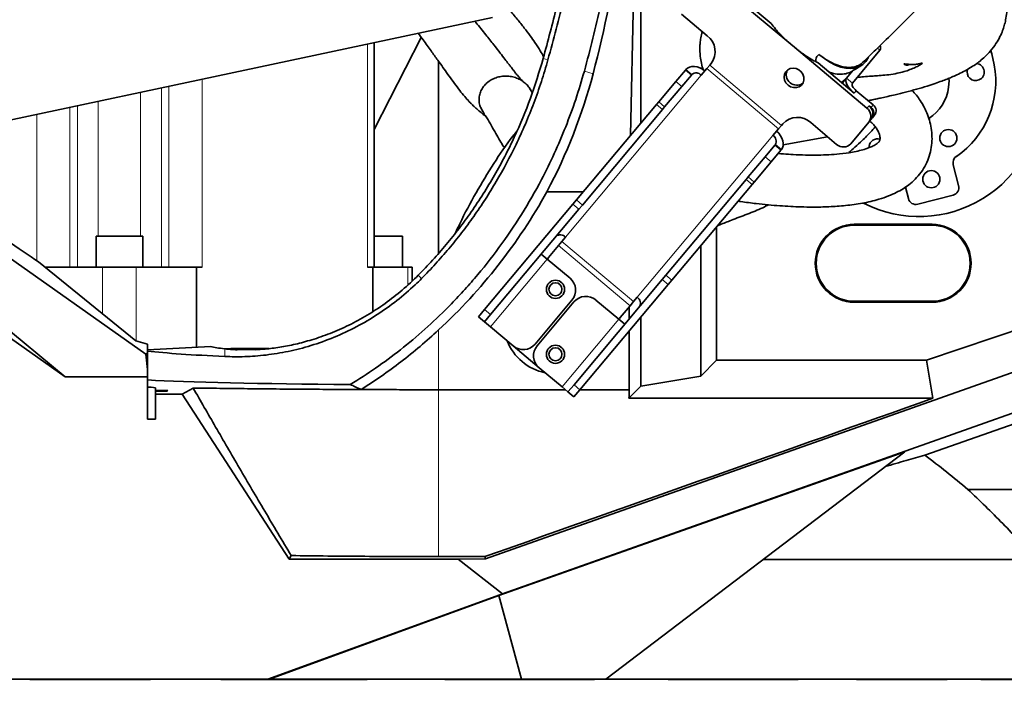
# Model space of a CAD drawing. Header units: millimetres. Extents: x 0 to 11920, y 0 to 8400.
# Tile 48 of 66: x 7168 to 7548, y 5190 to 5445. Entities that reach past the tile are written whole.
import ezdxf

# ---------------------------------------------------------------- set-up
doc = ezdxf.new("R2010")
doc.units = ezdxf.units.MM
doc.header["$LTSCALE"] = 20
doc.styles.add('SLDTEXTSTYLE0', font='TXT', dxfattribs={"width": 0.605})
doc.dimstyles.new('SLDDIMSTYLE1', dxfattribs={"dimtxt": 70, "dimasz": 70, "dimexe": 0, "dimexo": 0.0625, "dimgap": 17.5, "dimtad": 1, "dimdec": 0, "dimrnd": 1e-09, "dimzin": 12, "dimdsep": 46, "dimtxsty": 'SLDTEXTSTYLE0', "dimsah": 1, "dimcen": 0.09, "dimadec": 0, "dimazin": 3, "dimtfac": 1, "dimtofl": 0, "dimtmove": 0, "dimatfit": 3, "dimfxl": 1, "dimfrac": 2, "dimtolj": 1, "dimtzin": 12, "dimarcsym": 0})

# ---------------------------------------------------------------- blocks, each defined once
blk = doc.blocks.new('_D_7')
at = {"color": 7, "linetype": 'Continuous', "lineweight": 0}
for p, q in [((7439.75, 7348.79), (6495.08, 7348.79)), ((6525.08, 7348.79), (6525.08, 4903.39)), ((6970.16, 4903.39), (6495.08, 4903.39))]:
    blk.add_line(p, q, dxfattribs=at)
at = {"color": 7, "linetype": 'Continuous', "lineweight": 18}
for points in [[(6525.08, 7348.79), (6515.08, 7278.79), (6535.08, 7278.79)], [(6525.08, 4903.39), (6535.08, 4973.39), (6515.08, 4973.39)]]:
    blk.add_solid(points, dxfattribs=at)
at = {"color": 7, "linetype": 'Continuous', "lineweight": 18, "insert": (6434.85, 6019.14), "char_height": 70, "attachment_point": 1, "rotation": 90, "style": 'SLDTEXTSTYLE0'}
blk.add_mtext('2445', dxfattribs=at)

msp = doc.modelspace()

# ---------------------------------------------------------------- linework, layer by layer
at = {"color": 7, "linetype": 'Continuous', "lineweight": 35}
for p, q in [((7403.62, 5400.58), (7405.75, 5501.07)), ((7407.66, 5499.15), (7407.66, 5405.4)), ((7465.29, 5435.68), (7434.89, 5461.18)), ((7457.73, 5443.68), (7441.45, 5457.33)), ((7423.24, 5447.3), (7433.2, 5438.94)), ((7130.76, 5399.27), (7350.52, 5445.99)), ((7304.97, 5402.81), (7323.09, 5438.29)), ((7304.97, 5349.89), (7304.97, 5436.31)), ((7466.7, 5434.5), (7465.29, 5435.68)), ((7494.65, 5411.05), (7466.7, 5434.5)), ((7489.05, 5420.71), (7499.64, 5433.34)), ((7329.75, 5429.09), (7329.75, 5355.24)), ((7434.12, 5427.59), (7434.67, 5428.25)), ((7475.85, 5428.48), (7475.09, 5428.88)), ((7489.71, 5416.84), (7475.85, 5428.48)), ((7421.04, 5421.33), (7424.75, 5425.76)), ((7424.75, 5425.76), (7424.93, 5425.97)), ((7427.05, 5423.83), (7427.23, 5424.04)), ((7433.02, 5426.28), (7430.89, 5423.74)), ((7433.02, 5426.28), (7434.12, 5427.59)), ((7486.75, 5422.64), (7489.23, 5425.59)), ((7490.5, 5426.25), (7489.23, 5425.59)), ((7490.53, 5426.21), (7492.48, 5427.46)), ((7414.49, 5413.53), (7421.04, 5421.33)), ((7427.05, 5423.83), (7423.34, 5419.41)), ((7484.84, 5420.93), (7487.06, 5423.03)), ((7486.75, 5422.64), (7485.12, 5420.7)), ((7485.81, 5421.65), (7485.81, 5421.64)), ((7365.84, 5417.17), (7365.06, 5418.33)), ((7416.78, 5411.6), (7423.34, 5419.41)), ((7497.04, 5412.35), (7490.53, 5417.81)), ((7413.65, 5412.53), (7414.49, 5413.53)), ((7347.32, 5408.95), (7345.84, 5411.43)), ((7382.79, 5375.75), (7413.65, 5412.53)), ((7385.09, 5373.82), (7415.95, 5410.6)), ((7416.78, 5411.6), (7415.95, 5410.6)), ((7496.23, 5411.38), (7495.46, 5412.02)), ((7462.25, 5405.11), (7461.7, 5404.45)), ((7473.04, 5405.52), (7482.99, 5397.16)), ((7488.39, 5397.37), (7495.38, 5405.7)), ((7496.19, 5406.67), (7495.38, 5405.7)), ((7496.78, 5407.36), (7496.19, 5406.67)), ((7497.59, 5408.34), (7496.78, 5407.36)), ((7458.46, 5400.6), (7460.6, 5403.14)), ((7461.7, 5404.45), (7460.6, 5403.14)), ((7479.48, 5400.11), (7462.43, 5396.95)), ((7455.51, 5392.41), (7459.22, 5396.83)), ((7461.52, 5394.9), (7457.81, 5390.48)), ((7459.22, 5396.83), (7459.4, 5397.05)), ((7461.52, 5394.9), (7461.7, 5395.12)), ((7495.46, 5396.41), (7495.43, 5395.86)), ((7448.96, 5384.6), (7455.51, 5392.41)), ((7451.26, 5382.67), (7457.81, 5390.48)), ((7529.95, 5381.3), (7527.87, 5389.32)), ((7417.26, 5346.83), (7448.12, 5383.61)), ((7448.12, 5383.61), (7448.96, 5384.6)), ((7451.26, 5382.67), (7450.42, 5381.68)), ((7371.48, 5378.95), (7385.47, 5378.95)), ((7419.56, 5344.9), (7450.42, 5381.68)), ((7509.44, 5380.71), (7510.59, 5376.29)), ((7381.41, 5374.1), (7382.79, 5375.75)), ((7514.24, 5374.13), (7527.8, 5377.64)), ((7347.42, 5333.6), (7381.41, 5374.1)), ((7349.72, 5331.67), (7383.7, 5372.18)), ((7385.09, 5373.82), (7383.7, 5372.18)), ((7147.84, 5365.23), (7217.05, 5316.44)), ((7436.75, 5365.38), (7436.75, 5314.08)), ((7519.75, 5366.39), (7489.75, 5366.39)), ((7519.75, 5366.02), (7489.75, 5366.02)), ((7197.88, 5361.89), (7197.88, 5349.89)), ((7197.88, 5361.89), (7206.88, 5361.89)), ((7206.88, 5361.89), (7215.88, 5361.89)), ((7215.88, 5349.89), (7215.88, 5361.89)), ((7304.97, 5361.89), (7306.88, 5361.89)), ((7306.88, 5361.89), (7315.88, 5361.89)), ((7315.88, 5349.89), (7315.88, 5361.89)), ((7375.89, 5358.2), (7377.25, 5359.82)), ((7378.62, 5361.45), (7377.25, 5359.82)), ((7125.94, 5357.26), (7185.99, 5307.75)), ((7372.08, 5353.65), (7375.89, 5358.2)), ((7430.66, 5358.13), (7430.66, 5307.99)), ((7371.55, 5353.02), (7369.25, 5354.95)), ((7371.55, 5353.02), (7380.36, 5345.63)), ((7185.99, 5307.75), (7124.08, 5351.39)), ((7175.77, 5351.92), (7213.18, 5321.52)), ((7178.27, 5349.89), (7200.38, 5349.89)), ((7200.38, 5349.89), (7213.38, 5349.89)), ((7213.38, 5349.89), (7236.58, 5349.89)), ((7236.58, 5349.89), (7236.58, 5319.04)), ((7236.58, 5349.89), (7238.7, 5349.89)), ((7302.34, 5349.89), (7304.46, 5349.89)), ((7304.46, 5349.89), (7304.46, 5332.86)), ((7304.46, 5349.89), (7317.85, 5349.89)), ((7317.85, 5349.89), (7319.59, 5349.89)), ((7319.59, 5344.64), (7319.59, 5349.89)), ((7381.89, 5304.67), (7415.88, 5345.18)), ((7415.88, 5345.18), (7417.26, 5346.83)), ((7419.56, 5344.9), (7418.18, 5343.25)), ((7384.19, 5302.75), (7418.18, 5343.25)), ((7347.76, 5237.66), (7628.42, 5336.88)), ((7381.1, 5337.17), (7366.95, 5320.32)), ((7399.12, 5329.88), (7390.31, 5337.27)), ((7404.83, 5336.68), (7406.19, 5338.31)), ((7345.1, 5330.83), (7347.42, 5333.6)), ((7381.86, 5336.53), (7367.72, 5319.68)), ((7403.47, 5335.06), (7399.66, 5330.51)), ((7403.16, 5330.02), (7403.16, 5334.69)), ((7404.83, 5336.68), (7403.47, 5335.06)), ((7489.75, 5336.76), (7519.75, 5336.76)), ((7489.75, 5336.39), (7519.75, 5336.39)), ((7347.39, 5328.9), (7345.1, 5330.83)), ((7349.72, 5331.67), (7347.39, 5328.9)), ((7401.42, 5327.95), (7399.12, 5329.88)), ((7407.66, 5330.72), (7407.66, 5304.13)), ((7347.39, 5328.9), (7349.69, 5326.97)), ((7358.5, 5319.58), (7349.69, 5326.97)), ((7559.56, 5328.27), (7517.63, 5314.08)), ((7639.78, 5325.26), (7354.3, 5224.24)), ((7403.16, 5302.76), (7403.16, 5325.36)), ((7217.75, 5320.25), (7213.18, 5321.52)), ((7217.75, 5316.77), (7217.75, 5320.25)), ((7242.05, 5319.33), (7217.75, 5318.06)), ((7249.73, 5318.61), (7247.54, 5318.47)), ((7264.52, 5318.61), (7249.73, 5318.61)), ((7368.46, 5311.23), (7358.5, 5319.58)), ((7516.88, 5277.61), (7642.55, 5321.44)), ((7217.75, 5316.77), (7217.05, 5316.44)), ((7217.05, 5316.44), (7217.75, 5310.55)), ((7217.75, 5316.77), (7217.75, 5310.55)), ((7217.75, 5307.75), (7217.75, 5310.55)), ((7368.46, 5311.23), (7377.27, 5303.83)), ((7436.75, 5314.08), (7430.66, 5307.99)), ((7517.63, 5314.08), (7436.75, 5314.08)), ((7517.63, 5314.08), (7520.04, 5299.48)), ((7185.99, 5307.75), (7217.75, 5307.75)), ((7217.75, 5291.39), (7217.75, 5307.75)), ((7430.66, 5307.99), (7407.66, 5304.13)), ((7220.75, 5302.42), (7220.75, 5303.44)), ((7231.05, 5300.98), (7235.28, 5303.41)), ((7329.75, 5302.76), (7378.55, 5302.76)), ((7377.27, 5303.83), (7379.57, 5301.91)), ((7379.57, 5301.91), (7381.89, 5304.67)), ((7384.19, 5302.75), (7381.87, 5299.98)), ((7384.2, 5302.76), (7403.16, 5302.76)), ((7407.66, 5304.13), (7403.02, 5299.48)), ((7225.48, 5302.42), (7220.75, 5302.42)), ((7220.75, 5302.16), (7220.75, 5302.42)), ((7220.75, 5300.98), (7220.75, 5302.16)), ((7225.33, 5302.16), (7220.75, 5302.16)), ((7220.75, 5300.98), (7220.75, 5291.39)), ((7220.75, 5300.98), (7231.05, 5300.98)), ((7272.24, 5237.55), (7231.05, 5300.98)), ((7381.87, 5299.98), (7379.57, 5301.91)), ((7520.04, 5299.48), (7403.02, 5299.48)), ((7217.75, 5291.39), (7220.75, 5291.39)), ((7509.19, 5278.82), (7352.97, 5223.54)), ((7394.18, 5191.39), (7509.19, 5278.82)), ((7559.91, 5264.39), (7533.49, 5264.39)), ((7272.99, 5238.93), (7272.24, 5237.55)), ((7347.61, 5238.56), (7329.75, 5238.56)), ((7347.61, 5238.56), (7347.76, 5237.66)), ((7272.24, 5237.55), (7337.35, 5237.55)), ((7337.35, 5237.55), (7347.76, 5237.66)), ((7337.35, 5237.55), (7354.3, 5224.24)), ((7559.91, 5237.46), (7454.78, 5237.46)), ((7354.3, 5224.24), (7264.05, 5191.39)), ((7352.97, 5223.54), (7264.64, 5191.39)), ((7361.63, 5191.39), (7352.97, 5223.54)), ((7264.05, 5191.39), (7164.58, 5191.39)), ((7172.4, 5191.21), (7172.4, 5191.39)), ((7172.58, 5191.39), (7172.4, 5191.21)), ((7218.9, 5191.21), (7172.4, 5191.21)), ((7218.9, 5191.21), (7218.9, 5191.39)), ((7245.93, 5191.21), (7245.93, 5191.39)), ((7246.06, 5191.39), (7245.93, 5191.21)), ((7302.26, 5191.21), (7245.93, 5191.21)), ((7264.64, 5191.39), (7264.05, 5191.39)), ((7264.64, 5191.39), (7361.63, 5191.39)), ((7302.26, 5191.21), (7302.22, 5191.39)), ((7302.26, 5191.21), (7302.26, 5191.39)), ((7332.22, 5191.21), (7332.22, 5191.39)), ((7332.28, 5191.39), (7332.22, 5191.21)), ((7389.81, 5191.21), (7332.22, 5191.21)), ((7361.63, 5191.39), (7394.18, 5191.39)), ((7389.81, 5191.21), (7389.7, 5191.39)), ((7389.81, 5191.21), (7389.81, 5191.39)), ((7575.25, 5191.39), (7394.18, 5191.39)), ((7418.13, 5191.21), (7418.13, 5191.39)), ((7468.22, 5191.21), (7418.13, 5191.21)), ((7468.22, 5191.21), (7468.22, 5191.39)), ((7490.58, 5191.21), (7490.58, 5191.39)), ((7525.55, 5191.21), (7490.58, 5191.21)), ((7525.55, 5191.21), (7525.55, 5191.39)), ((7538.55, 5191.21), (7538.55, 5191.39)), ((7553.07, 5191.21), (7538.55, 5191.21))]:
    msp.add_line(p, q, dxfattribs=at)
at = {"color": 8, "linetype": 'Continuous', "lineweight": 18}
for p, q in [((7302.34, 5435.74), (7302.34, 5349.89)), ((7499.64, 5433.34), (7498.68, 5434.15)), ((7371.85, 5429.71), (7370.02, 5430.22)), ((7385.86, 5425.3), (7389.23, 5424.33)), ((7424.75, 5425.76), (7427.05, 5423.83)), ((7427.23, 5424.04), (7424.93, 5425.97)), ((7460.6, 5403.14), (7433.02, 5426.28)), ((7461.7, 5404.45), (7434.12, 5427.59)), ((7238.7, 5422.22), (7238.7, 5349.89)), ((7378.62, 5361.45), (7430.89, 5423.74)), ((7423.34, 5419.41), (7421.04, 5421.33)), ((7486.75, 5422.64), (7489.05, 5420.71)), ((7215.05, 5417.19), (7215.05, 5361.89)), ((7223.03, 5349.89), (7223.03, 5418.89)), ((7225.97, 5419.51), (7225.97, 5349.89)), ((7490.53, 5417.81), (7489.71, 5416.84)), ((7198.71, 5361.89), (7198.71, 5413.72)), ((7414.49, 5413.53), (7416.78, 5411.6)), ((7187.79, 5411.39), (7187.79, 5349.89)), ((7190.73, 5349.89), (7190.73, 5412.02)), ((7415.95, 5410.6), (7413.65, 5412.53)), ((7494.65, 5411.05), (7495.46, 5412.02)), ((7496.23, 5411.38), (7497.04, 5412.35)), ((7175.06, 5408.69), (7175.06, 5352.39)), ((7458.46, 5400.6), (7406.19, 5338.31)), ((7459.22, 5396.83), (7461.52, 5394.9)), ((7459.4, 5397.05), (7461.7, 5395.12)), ((7457.81, 5390.48), (7455.51, 5392.41)), ((7450.42, 5381.68), (7448.12, 5383.61)), ((7448.96, 5384.6), (7451.26, 5382.67)), ((7382.79, 5375.75), (7385.09, 5373.82)), ((7383.7, 5372.18), (7381.41, 5374.1)), ((7489.75, 5366.02), (7489.75, 5366.39)), ((7519.75, 5366.02), (7519.75, 5366.39)), ((7404.83, 5336.68), (7377.25, 5359.82)), ((7403.47, 5335.06), (7375.89, 5358.2)), ((7349.69, 5326.97), (7371.55, 5353.02)), ((7200.38, 5349.89), (7200.38, 5331.92)), ((7213.38, 5349.89), (7213.38, 5321.47)), ((7317.85, 5349.89), (7317.85, 5343.03)), ((7323.23, 5345.56), (7321.95, 5346.82)), ((7418.18, 5343.25), (7415.88, 5345.18)), ((7417.26, 5346.83), (7419.56, 5344.9)), ((7347.42, 5333.6), (7349.72, 5331.67)), ((7489.75, 5336.76), (7489.75, 5336.39)), ((7519.75, 5336.76), (7519.75, 5336.39)), ((7399.12, 5329.88), (7377.27, 5303.83)), ((7329.75, 5325.75), (7329.75, 5302.76)), ((7247.46, 5315.53), (7247.46, 5318.48)), ((7329.75, 5238.56), (7329.75, 5302.76)), ((7381.89, 5304.67), (7384.19, 5302.75))]:
    msp.add_line(p, q, dxfattribs=at)
at = {"color": 7, "linetype": 'Continuous', "lineweight": 35, "flags": 128}
for points in [[(7495.2, 5430.66), (7495.09, 5430.44), (7494.17, 5429), (7493.02, 5427.85), (7491.66, 5427.01), (7490.11, 5426.48), (7488.39, 5426.29), (7486.53, 5426.42), (7484.56, 5426.88), (7482.5, 5427.66), (7480.4, 5428.75), (7478.26, 5430.13), (7476.14, 5431.79)], [(7543.67, 5427.77), (7542.68, 5432.02), (7542.36, 5433.15)], [(7432.25, 5425.36), (7431.3, 5426.05), (7430.28, 5426.59), (7429.24, 5426.96), (7428.2, 5427.14), (7427.22, 5427.13), (7426.32, 5426.92), (7425.55, 5426.53), (7424.93, 5425.97)], [(7464.27, 5419.97), (7465.28, 5419.33), (7466.4, 5419), (7467.55, 5419), (7468.61, 5419.34), (7469.49, 5419.97), (7470.11, 5420.86), (7470.42, 5421.91), (7470.4, 5423.03), (7470.03, 5424.13), (7469.37, 5425.11), (7468.45, 5425.87), (7467.37, 5426.36), (7466.23, 5426.53), (7465.12, 5426.36), (7464.14, 5425.87), (7463.37, 5425.1), (7462.9, 5424.12), (7462.76, 5423.02), (7462.95, 5421.9), (7463.47, 5420.85), (7464.27, 5419.97)], [(7485.69, 5421.38), (7485.81, 5421.61), (7485.83, 5421.83)], [(7489.71, 5416.84), (7488.85, 5417.63), (7488.08, 5418.46), (7487.44, 5419.31), (7486.94, 5420.13), (7486.62, 5420.91), (7486.47, 5421.6), (7486.52, 5422.19), (7486.75, 5422.64)], [(7490.53, 5417.81), (7490.1, 5418.2), (7489.71, 5418.62), (7489.39, 5419.05), (7489.14, 5419.46), (7488.98, 5419.85), (7488.91, 5420.19), (7488.93, 5420.48), (7489.05, 5420.71)], [(7526.11, 5419.17), (7526.25, 5421.65), (7526.21, 5422.52)], [(7461.7, 5395.12), (7462.14, 5395.82), (7462.39, 5396.65), (7462.44, 5397.57), (7462.28, 5398.54), (7461.92, 5399.53), (7461.38, 5400.5), (7460.67, 5401.41), (7459.83, 5402.22)]]:
    msp.add_lwpolyline(points, dxfattribs=at)
at = {"color": 7, "linetype": 'Continuous', "lineweight": 35}
for centre, radius in [((7525.99, 5399.57), 3.3), ((7519.42, 5383.74), 3.3), ((7374.75, 5341.39), 3.5), ((7374.75, 5341.39), 2.5), ((7374.75, 5316.39), 3.5), ((7374.75, 5316.39), 2.5)]:
    msp.add_circle(centre, radius, dxfattribs=at)
for centre, radius, start, end in [((7428.56, 5432.86), 7.65, 322.9521, 52.6753), ((7497.93, 5434.34), 1.98, 329.6416, 22.0932), ((7536.52, 5424.98), 3.3, 292.5, 84.4813), ((7428.9, 5421.95), 2.68, 41.9505, 128.5782), ((7467.65, 5423.99), 4.06, 154.0847, 305.9153), ((7509.25, 5421.39), 35, 304.5052, 10.5), ((7536.52, 5424.98), 3.3, 161.3835, 292.5), ((7509.25, 5421.39), 17, 302.8205, 352.5), ((7514.75, 5416.39), 47, 242.9228, 0), ((7492.33, 5408), 3.83, 322.9521, 52.6753), ((7493.14, 5408.98), 3.83, 322.9521, 52.6753), ((7494.49, 5409.09), 2.87, 322.9521, 52.6753), ((7495.3, 5410.06), 2.87, 322.9521, 52.6753), ((7467.85, 5399.89), 7.65, 47.3247, 137.0479), ((7457.05, 5398.33), 2.68, 331.4218, 58.0495), ((7498.73, 5395.98), 3.3, 73.0907, 172.5), ((7485.59, 5399.97), 3.83, 227.3247, 317.0479), ((7530.78, 5390.08), 3, 124.5052, 194.5), ((7184.13, 5482.93), 214.27, 312.8129, 330.9683), ((7527.04, 5380.54), 3, 284.5, 14.5), ((7513.49, 5377.04), 3, 194.5, 284.5), ((7489.75, 5351.39), 15, 90, 270), ((7489.75, 5351.39), 14.63, 90, 270), ((7519.75, 5351.39), 15, 270, 90), ((7519.75, 5351.39), 14.63, 270, 90), ((7376.63, 5359.66), 2.68, 41.9505, 128.5782), ((7373.61, 5352.37), 2, 140, 164.4698), ((7376.5, 5341.03), 6, 320, 50), ((7386.46, 5332.68), 6, 50, 140), ((7404.78, 5336.03), 2.68, 331.4218, 58.0495), ((7398.12, 5331.8), 2, 295.5302, 320), ((7374.75, 5328.89), 20, 201.4953, 258.5047), ((7362.36, 5324.18), 6, 230, 320), ((7372.32, 5315.82), 6, 140, 230), ((7197.75, 5318.39), 32, 329.5135, 330.0561)]:
    msp.add_arc(centre, radius, start, end, dxfattribs=at)
for centre, major_axis, ratio, start_param, end_param in [((6981.25, 5531.95), (0, 422.03), 0.999776, 4.454533, 4.708781), ((7184.13, 5478.44), (0, 212.16), 0.999776, 4.224301, 4.454533), ((6899.51, 5581.18), (295.94, -239.8), 0.032994, 5.734729, 5.942284), ((7329.75, 5320.39), (90, 0), 0.052408, 3.368113, 3.558445), ((7329.75, 5320.39), (124, 0), 0.052408, 3.585161, 3.986696), ((7329.75, 5307.89), (124, 0), 0.026186, 3.585161, 4.434832), ((7189.25, 5303.44), (31.5, 0), 0.026186, 0, 0.439976), ((7447.58, 4607.47), (0, 1096.27), 0.052408, 0.883783, 0.887644), ((5336.59, 4607.47), (3243.7, 1094.92), 0.016761, 5.37543, 5.445156)]:
    msp.add_ellipse(centre, major_axis=major_axis, ratio=ratio, start_param=start_param, end_param=end_param, dxfattribs=at)
for points, knots in [([(7493.09, 5428.76), (7494.74, 5430.35), (7498.49, 5433.94), (7504.41, 5439.74), (7510.65, 5445.95), (7517.08, 5452.44), (7523.67, 5459.2), (7530.35, 5466.17), (7536.6, 5472.8), (7542.65, 5479.31), (7548.46, 5485.66), (7553.99, 5491.79), (7558.94, 5497.35), (7563.32, 5502.32), (7567.14, 5506.7), (7570.39, 5510.45), (7573.19, 5513.71), (7575.54, 5516.46), (7577.46, 5518.72), (7578.88, 5520.39), (7580.03, 5521.75), (7581.19, 5523.14), (7582.99, 5525.28), (7585.63, 5528.42), (7589.23, 5532.76), (7593.61, 5538.08), (7598.74, 5544.4), (7604.54, 5551.66), (7610.87, 5559.75), (7617.59, 5568.52), (7624.63, 5577.94), (7631.98, 5587.93), (7639.65, 5598.51), (7647.69, 5609.71), (7656.16, 5621.64), (7665.03, 5634.43), (7674.22, 5648.1), (7683.64, 5662.7), (7693.13, 5678.15), (7702.59, 5694.46), (7711.89, 5711.59), (7719.73, 5726.92), (7724.27, 5736.56), (7725.99, 5740.21)], [0, 0, 0, 0, 0.021371, 0.048489, 0.073929, 0.097822, 0.12568, 0.151466, 0.175311, 0.197316, 0.220306, 0.241071, 0.25967, 0.276141, 0.290505, 0.302773, 0.312948, 0.322259, 0.3295, 0.334818, 0.338407, 0.342628, 0.348177, 0.358999, 0.372836, 0.389708, 0.409639, 0.43273, 0.458139, 0.485444, 0.514705, 0.546001, 0.578764, 0.613548, 0.650346, 0.689143, 0.730764, 0.774407, 0.820038, 0.867625, 0.917153, 0.968622, 1, 1, 1, 1]), ([(7385.86, 5425.3), (7386.99, 5429.52), (7389.26, 5437.97), (7392.17, 5450.79), (7394.72, 5463.73), (7396.88, 5476.83), (7398.65, 5490.08), (7400, 5503.47), (7400.98, 5516.94), (7401.28, 5525.96), (7401.43, 5530.47)], [0, 0, 0, 0, 0.1236039, 0.247207, 0.3713182, 0.4954281, 0.6212374, 0.7470453, 0.8735231, 1, 1, 1, 1]), ([(7389.8, 5520.79), (7388.68, 5514.01), (7385.9, 5497.19), (7380.94, 5473.74), (7375.43, 5450.34), (7371.83, 5436.93), (7370.02, 5430.22)], [0, 0, 0, 0, 0.222114, 0.551501, 0.775682, 1, 1, 1, 1]), ([(7371.85, 5429.71), (7373.97, 5437.58), (7378.21, 5453.34), (7383.75, 5477.18), (7388.22, 5499.19), (7390.95, 5513.9), (7392.02, 5520.63), (7392.12, 5521.28)], [0, 0, 0, 0, 0.260789, 0.521631, 0.782423, 0.978864, 1, 1, 1, 1]), ([(7495.13, 5413.95), (7495.66, 5414.06), (7496.81, 5414.3), (7498.56, 5414.68), (7500.57, 5415.12), (7502.91, 5415.65), (7505.97, 5416.36), (7509.67, 5417.28), (7513.78, 5418.37), (7517.61, 5419.5), (7520.82, 5420.54), (7523.37, 5421.45), (7525.42, 5422.25), (7527.32, 5423.03), (7529.47, 5423.98), (7531.86, 5425.14), (7534.18, 5426.43), (7536.27, 5427.76), (7538.24, 5429.22), (7540.25, 5430.96), (7542.36, 5433.18), (7544.31, 5435.79), (7545.82, 5438.43), (7546.83, 5440.76), (7547.56, 5442.91), (7548.13, 5445.21), (7548.54, 5448.04), (7548.6, 5451.38), (7548.19, 5454.86), (7547.33, 5458.12), (7546.18, 5460.99), (7544.83, 5463.48), (7543.33, 5465.64), (7541.66, 5467.61), (7539.7, 5469.47), (7537.75, 5471.01), (7536.42, 5471.81), (7535.92, 5472.1)], [0, 0, 0, 0, 0.015526, 0.033427, 0.051448, 0.074762, 0.102654, 0.142793, 0.187455, 0.232071, 0.26966, 0.301132, 0.327341, 0.349672, 0.376958, 0.411844, 0.447555, 0.477405, 0.502571, 0.529508, 0.560577, 0.595327, 0.626083, 0.650875, 0.669748, 0.691218, 0.718238, 0.751119, 0.785845, 0.81793, 0.847161, 0.87437, 0.899703, 0.923761, 0.950967, 0.981969, 1, 1, 1, 1]), ([(7356.27, 5449.72), (7356.45, 5449.52), (7357.79, 5448.02), (7359.98, 5445.4), (7362.72, 5442), (7364.98, 5439), (7367.06, 5436.04), (7368.85, 5433.29), (7369.78, 5431.61), (7370.19, 5430.87)], [0, 0, 0, 0, 0.028485, 0.211212, 0.378675, 0.531693, 0.670991, 0.855576, 1, 1, 1, 1]), ([(7362.39, 5421.25), (7362.25, 5421.37), (7361.99, 5421.58), (7361.4, 5422.2), (7360.66, 5423.06), (7359.76, 5424.15), (7358.81, 5425.35), (7358.08, 5426.28), (7357.41, 5427.15), (7356.52, 5428.31), (7355.2, 5430.04), (7353.35, 5432.46), (7350.91, 5435.63), (7347.78, 5439.56), (7345.29, 5442.65), (7343.76, 5444.34), (7343.6, 5444.52)], [0, 0, 0, 0, 0.075472, 0.140919, 0.19775, 0.280909, 0.341425, 0.380018, 0.410279, 0.454362, 0.520331, 0.604976, 0.709473, 0.835169, 0.983255, 1, 1, 1, 1]), ([(7465.29, 5435.68), (7464.26, 5436.61), (7462.18, 5438.49), (7459.67, 5441.21), (7458.29, 5442.96), (7457.73, 5443.68)], [0, 0, 0, 0, 0.363456, 0.737624, 1, 1, 1, 1]), ([(7321.93, 5439.91), (7322.54, 5439.06), (7324.17, 5436.77), (7326.71, 5433.28), (7329.31, 5429.71), (7331.42, 5426.77), (7333.36, 5424.04), (7335.34, 5421.28), (7337.35, 5418.57), (7339.26, 5416.18), (7340.74, 5414.47), (7341.88, 5413.25), (7342.89, 5412.22), (7344.18, 5411), (7345.73, 5409.66), (7347.04, 5408.64), (7347.64, 5408.18), (7347.79, 5408.07)], [0, 0, 0, 0, 0.066783, 0.18005, 0.276052, 0.355093, 0.431618, 0.511984, 0.596363, 0.677593, 0.745443, 0.7746, 0.809053, 0.854536, 0.911114, 0.979103, 1, 1, 1, 1]), ([(7431.28, 5440.55), (7431.07, 5439.74), (7430.67, 5438.22), (7430.41, 5436.12), (7430.35, 5434.96), (7430.34, 5434.08), (7430.35, 5432.86), (7430.48, 5430.89), (7430.87, 5428.3), (7431.4, 5426.59), (7431.67, 5425.73)], [0, 0, 0, 0, 0.155237, 0.291605, 0.408628, 0.465845, 0.526153, 0.663878, 0.831975, 1, 1, 1, 1]), ([(7475.09, 5428.88), (7474.53, 5429.19), (7472.86, 5430.1), (7470.01, 5431.92), (7467.82, 5433.63), (7466.7, 5434.5)], [0, 0, 0, 0, 0.199086, 0.593591, 1, 1, 1, 1]), ([(7475.09, 5428.88), (7475.05, 5429.04), (7474.9, 5429.53), (7475.02, 5430.47), (7475.59, 5431.27), (7476.04, 5431.69), (7476.14, 5431.79)], [0, 0, 0, 0, 0.1538173, 0.481207, 0.8821636, 1, 1, 1, 1]), ([(7493.06, 5428.79), (7492.98, 5428.69), (7492.4, 5428), (7490.96, 5427.28), (7488.75, 5426.7), (7486.21, 5426.78), (7483.43, 5427.48), (7480.77, 5428.67), (7478.31, 5430.14), (7476.87, 5431.24), (7476.14, 5431.79)], [0, 0, 0, 0, 0.026744, 0.176103, 0.3234, 0.474826, 0.624689, 0.778776, 0.888587, 1, 1, 1, 1]), ([(7370.02, 5430.22), (7368.48, 5425.09), (7365.37, 5414.78), (7360.12, 5402.32), (7355.31, 5392.52), (7351.32, 5385.23), (7347, 5378.09), (7342.44, 5371.26), (7337.68, 5364.76), (7332.73, 5358.57), (7327.51, 5352.56), (7323.81, 5348.73), (7321.95, 5346.82)], [0, 0, 0, 0, 0.165859, 0.332854, 0.418171, 0.503487, 0.589523, 0.675556, 0.756078, 0.836811, 0.918263, 1, 1, 1, 1]), ([(7323.23, 5345.56), (7325.03, 5347.42), (7328.62, 5351.14), (7333.74, 5357.01), (7338.65, 5363.09), (7343.34, 5369.44), (7347.8, 5376.03), (7353.44, 5385.15), (7358.6, 5394.8), (7363.22, 5404.96), (7366.47, 5413.05), (7369.39, 5421.29), (7371.03, 5426.9), (7371.85, 5429.71)], [0, 0, 0, 0, 0.078743, 0.157489, 0.236988, 0.31649, 0.398052, 0.479617, 0.643937, 0.732515, 0.821266, 0.910544, 1, 1, 1, 1]), ([(7490.89, 5422.91), (7491.45, 5422.98), (7492.73, 5423.14), (7495.01, 5423.33), (7497.54, 5423.48), (7500.13, 5423.64), (7503.12, 5423.93), (7506.06, 5424.4), (7508.77, 5425.06), (7511.13, 5425.85), (7512.89, 5426.59), (7514.12, 5427.2), (7514.92, 5427.64), (7515.54, 5428.03), (7515.93, 5428.32), (7515.96, 5428.41), (7515.65, 5428.36), (7514.49, 5428.04), (7512.82, 5427.86), (7511.26, 5427.88), (7509.75, 5428.05), (7508.95, 5428.12), (7508.88, 5428.01), (7509.37, 5427.75), (7509.86, 5427.64), (7510.51, 5427.7), (7510.99, 5427.86), (7511.15, 5427.92)], [0, 0, 0, 0, 0.071263, 0.162968, 0.207488, 0.256808, 0.311234, 0.365956, 0.410557, 0.447275, 0.480076, 0.496769, 0.515302, 0.536455, 0.560027, 0.583247, 0.606411, 0.653497, 0.703827, 0.757444, 0.812302, 0.861937, 0.883806, 0.904428, 0.938921, 0.980334, 1, 1, 1, 1]), ([(7295.77, 5304.77), (7299.04, 5306.83), (7305.6, 5310.98), (7315.19, 5318.12), (7324.54, 5325.93), (7332.32, 5333.32), (7338.64, 5339.93), (7345.33, 5347.47), (7353.23, 5357.44), (7361.83, 5370.14), (7368.8, 5382.28), (7374.37, 5393.59), (7378.76, 5403.89), (7382.66, 5414.45), (7384.79, 5421.67), (7385.86, 5425.3)], [0, 0, 0, 0, 0.076313, 0.153311, 0.232237, 0.311734, 0.36032, 0.408908, 0.506821, 0.606791, 0.707365, 0.780015, 0.853171, 0.926327, 1, 1, 1, 1]), ([(7488.89, 5425.19), (7488.11, 5424.86), (7486.57, 5424.21), (7483.88, 5424.07), (7481.62, 5424.36), (7480.3, 5424.89), (7479.94, 5425.04)], [0, 0, 0, 0, 0.300648, 0.590322, 0.888434, 1, 1, 1, 1]), ([(7346.77, 5418.99), (7347.16, 5419.51), (7347.96, 5420.54), (7349.56, 5421.77), (7351.36, 5422.68), (7353.32, 5423.25), (7355.34, 5423.47), (7357.37, 5423.35), (7359.32, 5422.88), (7361.14, 5422.1), (7362.77, 5421.02), (7364.12, 5419.77), (7364.75, 5418.78), (7365.04, 5418.32)], [0, 0, 0, 0, 0.092072, 0.184117, 0.276135, 0.368238, 0.460329, 0.55246, 0.644596, 0.736723, 0.828818, 0.920852, 1, 1, 1, 1]), ([(7485.42, 5421.47), (7485.43, 5421.48), (7485.55, 5421.55), (7485.66, 5421.59), (7485.76, 5421.63)], [0, 0, 0, 0, 0.160611, 1, 1, 1, 1]), ([(7345.52, 5412.56), (7345.45, 5412.9), (7345.29, 5413.85), (7345.34, 5415.46), (7345.79, 5417.32), (7346.44, 5418.43), (7346.77, 5418.99)], [0, 0, 0, 0, 0.156041, 0.437477, 0.718759, 1, 1, 1, 1]), ([(7445.04, 5375.27), (7445.39, 5375.22), (7447.7, 5374.88), (7451.58, 5374.41), (7456.61, 5373.88), (7461.03, 5373.51), (7465.23, 5373.25), (7469.44, 5373.08), (7474.35, 5372.99), (7480.07, 5373.1), (7486.49, 5373.55), (7492.93, 5374.41), (7498.47, 5375.69), (7502.78, 5377.18), (7505.88, 5378.55), (7508.5, 5380), (7510.93, 5381.69), (7513.3, 5383.75), (7515.55, 5386.36), (7517.42, 5389.38), (7518.74, 5392.62), (7519.51, 5395.94), (7519.78, 5399.27), (7519.58, 5402.52), (7518.98, 5405.66), (7517.7, 5409.6), (7515.56, 5413.88), (7513.16, 5416.68), (7512.09, 5417.94)], [0, 0, 0, 0, 0.0097437, 0.0655631, 0.1089847, 0.1499444, 0.188314, 0.2250005, 0.2662377, 0.3238524, 0.3826765, 0.4434271, 0.5031524, 0.5392625, 0.5692262, 0.5969413, 0.622016, 0.6512939, 0.6840357, 0.7168554, 0.7488349, 0.7800657, 0.8105973, 0.8405018, 0.8697589, 0.8984499, 0.9545939, 1, 1, 1, 1]), ([(7345.84, 5411.43), (7345.8, 5411.54), (7345.67, 5411.91), (7345.58, 5412.29), (7345.52, 5412.56)], [0, 0, 0, 0, 0.28858, 1, 1, 1, 1]), ([(7347.18, 5408.86), (7347.58, 5408.36), (7348.69, 5406.98), (7350.07, 5404.45), (7351.68, 5401.52), (7353.23, 5398.82), (7354.39, 5396.91), (7355.03, 5395.92), (7355.16, 5395.72)], [0, 0, 0, 0, 0.143991, 0.393793, 0.616381, 0.806439, 0.961216, 1, 1, 1, 1]), ([(7495.72, 5406.1), (7495.88, 5405.97), (7496.57, 5405.44), (7497.51, 5404.4), (7498.59, 5402.95), (7499.39, 5401.4), (7499.75, 5399.98), (7499.69, 5398.98), (7499.55, 5398.57), (7499.46, 5398.37), (7499.37, 5398.23), (7499.28, 5398.11), (7499.02, 5397.82), (7498.29, 5397.23), (7497.09, 5396.53), (7495.61, 5395.89), (7493.89, 5395.28), (7491.72, 5394.69), (7488.36, 5393.98), (7484.4, 5393.45), (7479.97, 5393.13), (7475.59, 5393.01), (7470.99, 5393.03), (7466.58, 5393.2), (7463.08, 5393.41), (7461.17, 5393.58), (7460.46, 5393.64)], [0, 0, 0, 0, 0.012589, 0.0527, 0.084059, 0.121508, 0.157672, 0.1714, 0.18355, 0.190219, 0.193802, 0.197591, 0.201709, 0.217645, 0.253917, 0.285793, 0.315346, 0.365617, 0.422045, 0.523225, 0.606103, 0.69044, 0.787375, 0.883479, 0.956857, 1, 1, 1, 1]), ([(7359.82, 5402.18), (7359.32, 5401.55), (7356.16, 5397.57), (7350.85, 5389.71), (7344.06, 5378.47), (7339.22, 5369.52), (7336.81, 5364.26), (7336.26, 5363.07)], [0, 0, 0, 0, 0.052873, 0.333472, 0.620387, 0.914444, 1, 1, 1, 1]), ([(7487.72, 5394.02), (7488.5, 5394.69), (7490.26, 5396.22), (7493.04, 5398.83), (7495.68, 5401.44), (7497.25, 5403.21), (7497.86, 5403.89)], [0, 0, 0, 0, 0.212895, 0.481371, 0.800405, 1, 1, 1, 1]), ([(7437.15, 5365.87), (7437.45, 5365.98), (7439.22, 5366.67), (7443.01, 5368.21), (7448.52, 5370.23), (7453.34, 5372.16), (7456.03, 5373.51), (7456.77, 5373.88)], [0, 0, 0, 0, 0.045472, 0.271073, 0.583882, 0.885218, 1, 1, 1, 1]), ([(7247.46, 5315.53), (7249.99, 5315.47), (7255.07, 5315.35), (7263.28, 5315.99), (7271.83, 5317.35), (7280.63, 5319.61), (7289.51, 5322.78), (7298.08, 5326.77), (7306.18, 5331.53), (7313.71, 5336.92), (7319.34, 5341.72), (7322.39, 5344.73), (7323.23, 5345.56)], [0, 0, 0, 0, 0.108838, 0.217952, 0.326703, 0.436012, 0.545715, 0.655008, 0.75694, 0.85919, 0.961173, 1, 1, 1, 1]), ([(7321.95, 5346.82), (7319.92, 5344.87), (7315.85, 5340.98), (7309.21, 5335.85), (7302.29, 5331.3), (7295.15, 5327.46), (7287.98, 5324.32), (7281.06, 5321.91), (7274.55, 5320.2), (7268.54, 5319.04), (7263.41, 5318.39), (7260.48, 5318.21), (7259.23, 5318.13)], [0, 0, 0, 0, 0.104878, 0.210024, 0.314821, 0.42014, 0.525838, 0.631144, 0.729676, 0.828515, 0.927096, 1, 1, 1, 1]), ([(7299.98, 5302.82), (7302.57, 5304.51), (7307.77, 5307.9), (7315.32, 5313.47), (7322.7, 5319.38), (7327.4, 5323.62), (7329.75, 5325.75)], [0, 0, 0, 0, 0.247963, 0.496767, 0.748001, 1, 1, 1, 1]), ([(7251.59, 5318.13), (7250.7, 5318.19), (7249.22, 5318.28), (7247.96, 5318.42), (7247.46, 5318.48)], [0, 0, 0, 0, 0.607246, 1, 1, 1, 1]), ([(7259.23, 5318.13), (7258.91, 5318.16), (7258.28, 5318.2), (7257.02, 5318.25), (7255.68, 5318.26), (7254.24, 5318.24), (7253.14, 5318.2), (7252.19, 5318.16), (7251.74, 5318.14), (7251.59, 5318.13)], [0, 0, 0, 0, 0.236301, 0.472304, 0.708797, 0.80716, 0.906557, 0.969555, 1, 1, 1, 1]), ([(7235.28, 5303.41), (7238.7, 5303.36), (7245.53, 5303.27), (7256.22, 5303.14), (7267.23, 5303.03), (7278.25, 5302.94), (7289.17, 5302.87), (7296.37, 5302.84), (7299.98, 5302.82)], [0, 0, 0, 0, 0.169173, 0.338345, 0.510086, 0.681826, 0.840653, 1, 1, 1, 1]), ([(7235.28, 5303.41), (7238.13, 5298.45), (7243.83, 5288.52), (7253.08, 5272.64), (7262.75, 5256.16), (7269.57, 5244.68), (7272.99, 5238.93)], [0, 0, 0, 0, 0.2485276, 0.4977018, 0.7486041, 1, 1, 1, 1]), ([(7299.98, 5302.82), (7299.19, 5303.19), (7297.8, 5303.84), (7296.39, 5304.48), (7295.77, 5304.77)], [0, 0, 0, 0, 0.563418, 1, 1, 1, 1]), ([(7299.98, 5302.82), (7303.25, 5302.81), (7309.8, 5302.78), (7319.74, 5302.76), (7326.4, 5302.76), (7329.75, 5302.76)], [0, 0, 0, 0, 0.331778, 0.66388, 1, 1, 1, 1]), ([(7501.73, 5273.15), (7503.1, 5273.56), (7505.85, 5274.39), (7509.73, 5275.54), (7513.43, 5276.63), (7515.73, 5277.28), (7516.88, 5277.61)], [0, 0, 0, 0, 0.249413, 0.499057, 0.749409, 1, 1, 1, 1]), ([(7533.49, 5264.39), (7530.77, 5266.67), (7525.34, 5271.22), (7519.7, 5275.48), (7516.88, 5277.61)], [0, 0, 0, 0, 0.499761, 1, 1, 1, 1]), ([(7533.49, 5264.39), (7535.76, 5262.24), (7540.31, 5257.93), (7546.96, 5251.26), (7553.51, 5244.45), (7557.78, 5239.79), (7559.91, 5237.46)], [0, 0, 0, 0, 0.24972, 0.499561, 0.749732, 1, 1, 1, 1]), ([(7329.75, 5238.56), (7325.02, 5238.57), (7315.53, 5238.58), (7301.3, 5238.65), (7287.07, 5238.76), (7277.69, 5238.87), (7272.99, 5238.93)], [0, 0, 0, 0, 0.247687, 0.49628, 0.747666, 1, 1, 1, 1])]:
    msp.add_open_spline(points, degree=3, knots=knots, dxfattribs=at)

# ---------------------------------------------------------------- dimensions: what is measured, and where the dimension line sits
at = {"color": 7, "linetype": 'Continuous', "lineweight": 18}
dim = msp.add_linear_dim(base=(6525.08, 4903.39), p1=(7443.75, 7348.79), p2=(6974.16, 4903.39), angle=90, dimstyle='SLDDIMSTYLE1', dxfattribs=at)
dim.commit()
dim.dimension.update_dxf_attribs({"geometry": '_D_7', "text_midpoint": (6525.08, 6126.09), "dimtype": 160})

doc.saveas('drawing.dxf')
